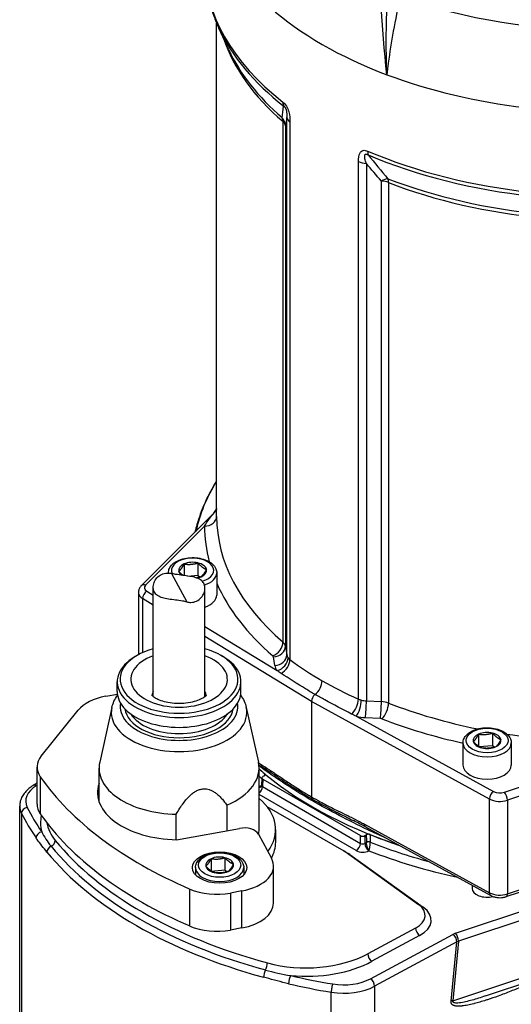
# Model space of a CAD drawing. Header units: millimetres. Extents: x 0 to 5940, y 0 to 4200.
# Tile 4 of 57: x 517 to 623, y 674 to 886. Entities that reach past the tile are written whole.
import ezdxf

# ---------------------------------------------------------------- set-up
doc = ezdxf.new("R2010")
doc.units = ezdxf.units.MM
doc.header["$LTSCALE"] = 50
doc.layers.add('02-LINIE-035', color=2, linetype='CONTINUOUS')

msp = doc.modelspace()

# ---------------------------------------------------------------- linework, layer by layer
at = {"layer": '02-LINIE-035'}
for p, q in [((559.53, 779.31), (559.53, 885.54)), ((562.16, 879.78), (560.03, 884.4)), ((574.65, 749.51), (574.65, 865.19)), ((573.83, 752.27), (573.83, 864.32)), ((574.37, 863.43), (574.37, 751.38)), ((575.33, 864.2), (575.33, 748.51)), ((590.05, 740.01), (590.05, 855.7)), ((591.77, 855.31), (591.77, 739.63)), ((595.01, 739.47), (595.01, 851.52)), ((596.54, 851.2), (596.54, 739.15)), ((543.32, 764.41), (559, 780.08)), ((556.93, 777.23), (544.24, 764.55)), ((552.52, 769.09), (552.52, 766.6)), ((555.5, 769.32), (555.5, 766.67)), ((549.16, 767.19), (549.16, 767.14)), ((549.79, 767.05), (553.11, 760.92)), ((553.31, 766.5), (555.5, 766.67)), ((555.5, 766.67), (556, 766.29)), ((559.56, 767.19), (559.56, 762.41)), ((544.52, 763.21), (545.9, 762.37)), ((545.9, 740.58), (545.9, 764.08)), ((557.01, 740.58), (557.01, 763.89)), ((542.68, 762.93), (542.68, 749.56)), ((543.58, 761.63), (543.58, 750.01)), ((545.9, 760.22), (543.58, 761.63)), ((557.01, 755.61), (572.58, 746.14)), ((579.95, 739.5), (557.01, 753.46)), ((574.37, 751.38), (574.65, 749.51)), ((542.49, 749.45), (542.03, 749.19)), ((560.42, 749.45), (560.87, 749.19)), ((572.06, 747.26), (571.78, 749.13)), ((538.13, 741.63), (538.13, 743.75)), ((564.78, 741.63), (564.78, 743.75)), ((535.67, 740.61), (538.16, 741.06)), ((521.79, 727.76), (529.74, 737.62)), ((536.98, 738.2), (534.37, 726.44)), ((565.92, 738.2), (568.54, 726.44)), ((579.95, 739.5), (579.95, 718.98)), ((618.28, 718.5), (579.95, 739.5)), ((591.77, 739.63), (595.01, 739.47)), ((589.6, 736.31), (619.17, 720.11)), ((594.78, 735.85), (591.55, 736.01)), ((615.95, 732.47), (615.95, 729.85)), ((618.93, 732.7), (618.93, 730.05)), ((612.58, 730.57), (612.58, 725.79)), ((615.99, 729.82), (618.93, 730.05)), ((618.93, 730.05), (619.43, 729.67)), ((622.98, 730.57), (622.98, 725.79)), ((621.49, 719.95), (643.46, 727.27)), ((520.87, 717.42), (520.87, 725.39)), ((534.23, 717.93), (534.23, 725.17)), ((568.58, 726.26), (569.13, 725.92)), ((568.65, 725.78), (569.4, 725.32)), ((568.68, 711.91), (568.68, 725.17)), ((648.08, 726.89), (622.14, 718.24)), ((521.57, 723.29), (521.57, 715.33)), ((569.26, 723.06), (569.19, 721.43)), ((569.45, 722.79), (569.38, 721.17)), ((569.76, 723.5), (569.45, 723.32)), ((569.45, 722.79), (590.52, 710.62)), ((572.77, 723.15), (572.77, 723.15)), ((520.87, 721.94), (520.02, 721.42)), ((520.87, 721.48), (520.7, 721.37)), ((569.38, 721.17), (590.52, 708.96)), ((589.6, 707.39), (568.68, 719.47)), ((618.28, 698.34), (618.28, 718.5)), ((517.13, 659.55), (517.13, 716.98)), ((561.76, 717.2), (561.76, 711.7)), ((570.36, 716.91), (586.95, 707.33)), ((622.14, 718.24), (622.14, 698.07)), ((517.52, 715.43), (517.52, 658)), ((550.85, 709.74), (550.85, 715.24)), ((550.89, 709.74), (564.46, 712.19)), ((591.35, 713.09), (618.28, 698.34)), ((591.62, 712.49), (618.55, 697.74)), ((568.54, 710.96), (571.35, 705.77)), ((572.25, 709.25), (572.25, 711.91)), ((590.52, 708.96), (590.52, 710.62)), ((591.44, 710.62), (591.75, 710.8)), ((591.44, 710.62), (591.44, 708.96)), ((523.41, 708.95), (523.42, 708.95)), ((591.44, 708.96), (591.8, 709.16)), ((561.33, 705.88), (561.33, 703.23)), ((586.95, 707.33), (587.87, 706.8)), ((587.18, 707.18), (603, 695.82)), ((588.2, 706.59), (604.01, 695.23)), ((554.98, 703.75), (554.98, 702.2)), ((558.36, 705.66), (558.36, 703.02)), ((565.38, 703.75), (565.38, 702.2)), ((571.79, 696.12), (571.79, 704.09)), ((622.14, 698.07), (640.26, 704.11)), ((558.39, 703), (561.33, 703.23)), ((561.33, 703.23), (561.83, 702.85)), ((621.9, 697.49), (639.16, 703.24)), ((614.53, 699.94), (614.53, 699.25)), ((553.76, 691.17), (553.76, 699.13)), ((564.95, 698.71), (562.5, 698.27)), ((562.5, 698.27), (562.5, 690.31)), ((564.95, 690.75), (564.95, 698.71)), ((610.98, 689.62), (637.37, 698.41)), ((641.12, 697.76), (611.63, 687.93)), ((564.95, 690.75), (562.5, 690.31)), ((602.37, 690.72), (592.08, 685.18)), ((592.67, 679.82), (610.38, 689.36)), ((603.25, 689.11), (592.96, 683.57)), ((611.27, 687.75), (593.56, 678.21)), ((610.01, 674.98), (611.27, 687.75)), ((611.63, 687.93), (610.36, 675.09)), ((610.36, 675.09), (646.02, 686.97)), ((617.41, 676.11), (641.67, 684.19)), ((593.56, 678.21), (593.56, 620.69)), ((584.21, 619.5), (584.21, 676.92))]:
    msp.add_line(p, q, dxfattribs=at)
for centre, major_axis, ratio, start_param, end_param in [((643.38, 932.91), (84.74, 0), 0.57735, 4.161897, 6.402666), ((643.38, 898.13), (-86.45, 0), 0.57735, 0, 0.635696), ((643.38, 916.23), (-86.45, 0), 0.57735, 0.577313, 0.993483), ((643.38, 897.22), (-86.25, 0), 0.57735, 0.260295, 0.635696), ((643.38, 891.36), (-83.85, 0), 0.57735, 0.189747, 0.592675), ((643.38, 892.27), (-84.05, 0), 0.57735, 0.260295, 0.592675), ((643.38, 898.13), (86.45, 0), 0.57735, 4.076693, 5.871684), ((643.38, 897.22), (-86.25, 0), 0.57735, 0.9351, 2.730091), ((643.38, 916.23), (-86.45, 0), 0.57735, 0.993483, 1.74176), ((643.38, 892.27), (84.05, 0), 0.57735, 4.119714, 5.828663), ((643.38, 891.36), (-83.85, 0), 0.57735, 0.978121, 2.68707), ((576.43, 869.61), (-2, -2.56), 0.657001, 5.584718, 5.933784), ((571.13, 863.27), (2.12, 2.47), 0.677243, 5.6146, 5.963666), ((571.13, 863.27), (3.2, -0.55), 0.950254, 0.230503, 0.836018), ((577.89, 865.36), (-3.25, 0), 0.57735, 0.087266, 0.6647), ((571.13, 863.27), (3.25, 0), 0.57735, 0.087266, 0.592675), ((593.98, 859.47), (-1.27, -2.99), 0.484785, 5.433348, 5.782414), ((592.06, 857.18), (-3.25, 0), 0.57735, 0.906096, 1.48353), ((594.72, 849.65), (2.44, 2.14), 0.418732, 0.504477, 1.109992), ((594.72, 849.65), (-1.18, -3.03), 0.45608, 2.276741, 2.625807), ((594.72, 849.65), (-3.25, 0), 0.57735, 4.119714, 4.625123), ((643.38, 769.83), (-88.95, 0), 0.57735, 5.942833, 6.159056), ((643.38, 776.7), (-84.19, 0), 0.57735, 6.193555, 6.196774), ((557.25, 782.05), (2.57, -0.39), 0.81345, 5.88909, 5.908056), ((556.93, 779.36), (2.6, 0), 0.816496, 4.713735, 6.279125), ((643.38, 779.31), (-83.85, 0), 0.57735, 0, 0.592675), ((643.38, 777.18), (-86.45, 0), 0.57735, 6.282233, 6.436024), ((554.36, 767.72), (-4.55, 0), 0.57735, 2.044602, 6.558805), ((554.36, 767.72), (-3, 0), 0.57735, 4.321736, 5.368934), ((554.36, 767.72), (-3, 0), 0.57735, 5.368934, 6.416132), ((554.36, 767.72), (-3, 0), 0.57735, 0.132946, 0.64521), ((554.36, 767.72), (3, 0), 0.57735, 0.132946, 1.180144), ((554.36, 767.72), (3, 0), 0.57735, 5.368934, 6.416132), ((554.36, 767.19), (-5.2, 0), 0.57735, 0, 0.015337), ((554.36, 767.72), (3, 0), 0.57735, 5.025057, 5.368934), ((554.36, 767.19), (5.2, 0), 0.57735, 5.225815, 6.283185), ((544.24, 763.49), (-0.919, 0.919), 0.707107, 5.327869, 6.283185), ((544.52, 762.15), (-0.68, -1.11), 0.592266, 3.940428, 5.511224), ((545.93, 763.99), (-1.95, 0), 0.57735, 5.759587, 7.042404), ((643.38, 777.18), (-86.45, 0), 0.57735, 0.247327, 0.592675), ((545.93, 762.93), (-3.25, 0), 0.57735, 0, 0.759218), ((554.36, 762.41), (5.2, 0), 0.57735, 5.247792, 6.283185), ((551.45, 744.28), (-12.68, 0), 0.57735, 5.166275, 10.541688), ((571.67, 751.43), (1.69, 1.97), 0.677243, 4.043804, 5.6146), ((571.78, 751.25), (2.57, 0.39), 0.81339, 4.589751, 6.160547), ((571.13, 751.22), (3.25, 0), 0.57735, 0.087266, 0.592675), ((551.45, 743.75), (13.32, 0), 0.57735, 2.356194, 7.068583), ((551.45, 744.28), (-10.4, 0), 0.57735, 5.276157, 10.431806), ((571.13, 749.1), (0.65, 0), 0.57735, 0.087266, 0.592675), ((572.06, 749.38), (2.57, 0.39), 0.81339, 4.589751, 6.160547), ((572.58, 748.26), (2.03, 1.62), 0.741298, 4.177269, 5.748065), ((573.29, 747.59), (1.55, 2.08), 0.638683, 4.071211, 5.569637), ((577.89, 749.68), (-3.25, 0), 0.57735, 0.087266, 0.432546), ((577.89, 747.56), (-5.85, 0), 0.57735, 0.087266, 0.432546), ((643.37, 763.92), (-76.69, 0), 0.57735, 0.433413, 0.433415), ((643.38, 725.17), (76.7, 0), 0.57735, 2.682933, 2.682938), ((580.41, 742.91), (1.3, 2.25), 0.57735, 4.094523, 5.49779), ((538.58, 735.24), (-9.75, 0), 0.57735, 5.015477, 5.846853), ((551.45, 741.63), (-13.33, 0), 0.57735, 0, 3.141593), ((551.45, 740.57), (-5.85, 0), 0.57735, 5.965625, 6.206117), ((551.45, 740.57), (5.85, 0), 0.57735, 0.077068, 0.31756), ((580.87, 740.03), (0.65, 1.13), 0.57735, 0.953324, 2.356537), ((588.45, 738.83), (1.06, 2.38), 0.50759, 3.942875, 5.441301), ((589.6, 738.43), (0.67, 2.51), 0.342262, 3.803295, 5.374092), ((592.06, 741.5), (3.25, 0), 0.57735, 4.279843, 4.625123), ((551.45, 737.13), (14.59, 0), 0.57735, 3.013967, 6.410811), ((551.45, 738.44), (-12.67, 0), 0.57735, 6.187267, 9.520696), ((551.45, 738.44), (11.7, 0), 0.57735, 3.221062, 6.203716), ((643.38, 717.21), (66.95, 0), 0.57735, 2.580749, 2.580759), ((591.55, 738.13), (0.13, 2.6), 0.071162, 3.758871, 5.329667), ((594.78, 737.97), (0.13, 2.6), 0.071162, 3.758871, 5.329667), ((594.72, 737.6), (3.25, 0), 0.57735, 0.978121, 1.48353), ((595.09, 737.91), (0.94, 2.42), 0.45608, 3.847537, 5.418333), ((643.38, 779.31), (83.85, 0), 0.57735, 4.119714, 4.376925), ((551.45, 738.97), (-11.05, 0), 0.57735, 0.344744, 2.796849), ((592.06, 739.38), (-5.85, 0), 0.57735, 1.13825, 1.48353), ((594.72, 735.47), (-0.65, 0), 0.57735, 4.119714, 4.625123), ((643.38, 777.18), (-86.45, 0), 0.57735, 0.978121, 1.206618), ((617.78, 731.1), (-3, 0), 0.57735, 5.368934, 6.416132), ((617.78, 731.1), (-3, 0), 0.57735, 4.321736, 5.368934), ((617.78, 731.1), (3, 0), 0.57735, 0.132946, 1.180144), ((617.78, 731.1), (3, 0), 0.57735, 5.368934, 6.416132), ((643.38, 779.31), (83.85, 0), 0.57735, 4.454853, 4.713341), ((617.78, 730.57), (5.2, 0), 0.57735, 3.141593, 6.283185), ((617.78, 731.1), (-3, 0), 0.57735, 0.132946, 1.180144), ((617.78, 731.1), (3, 0), 0.57735, 4.321736, 5.368934), ((530.62, 725.39), (-9.75, 0), 0.57735, 5.846853, 6.664661), ((551.45, 725.17), (-17.23, 0), 0.57735, 6.15556, 7.818999), ((551.45, 725.17), (17.23, 0), 0.57735, 5.353548, 6.410811), ((643.38, 753.3), (-89.37, 0), 0.57735, 0.581223, 1.047575), ((643.38, 753.3), (-89.38, 0), 0.57735, 0.581223, 0.604472), ((570.07, 726.44), (-0.68, -1.11), 0.592266, 5.511224, 6.283185), ((570.07, 726.44), (-0.68, -1.11), 0.592266, 0.000001, 0.000047), ((569.12, 724.08), (0.75, 1.06), 0.715888, 5.547509, 5.939832), ((617.78, 725.79), (5.2, 0), 0.57735, 3.141593, 6.283185), ((612.06, 744.25), (-97.5, 0), 0.57735, 0.381475, 0.929758), ((643.38, 751.71), (89.38, 0), 0.57735, 3.722816, 3.734409), ((569.91, 723.05), (-0.65, 0), 0.576955, 5.49813, 7.068241), ((569.3, 723.76), (-0.65, 0), 0.577423, 2.356464, 3.746396), ((643.38, 1258.4), (-64.06, -2770.8), 0.022494, 4.907004, 4.907163), ((526.88, 718.05), (-8.45, 0), 0.57735, 5.532694, 6.563739), ((520.7, 720.31), (-0.68, 1.11), 0.597148, 5.479714, 6.283185), ((551.45, 719.87), (-17.55, 0), 0.57735, 6.090437, 7.822174), ((568.46, 720.66), (0.65, 1.13), 0.57735, 4.168872, 5.471607), ((568.46, 722.25), (0.65, -1.13), 0.57735, 5.739668, 6.238143), ((569.84, 721.46), (-0.651, -0.058), 0.572284, 6.206674, 7.016899), ((569.84, 721.46), (-0.651, -0.058), 0.572284, 6.205681, 6.206674), ((551.45, 711.91), (20.8, 0), 0.57735, 5.879343, 6.878227), ((579.26, 717.55), (0.65, 1.13), 0.577345, 5.497777, 6.002932), ((619.17, 719.05), (0.62, 1.14), 0.562039, 0.772646, 2.343443), ((620.52, 719.86), (-3.25, 0), 0.57735, 0.811578, 2.094395), ((620.52, 720.93), (1.95, 0), 0.57735, 3.953171, 5.235988), ((621.49, 718.89), (-0.41, 1.23), 0.408248, 4.02767, 5.598466), ((526.88, 716.98), (-9.75, 0), 0.57735, 0, 0.280554), ((518.76, 715.63), (-1.16, -0.58), 0.784573, 4.339163, 5.90996), ((611.2, 732.07), (-96.2, 0), 0.57735, 0.280554, 0.380145), ((530.62, 717.42), (-9.75, 0), 0.57735, 0, 0.381475), ((611.2, 731.01), (-97.5, 0), 0.57735, 0.280554, 0.380145), ((542.41, 713.35), (-20.8, 0), 0.57735, 6.146123, 6.441068), ((612.06, 736.29), (-97.5, 0), 0.57735, 0.381475, 0.929758), ((542.41, 714.41), (-19.5, 0), 0.57735, 0.091159, 0.440472), ((565.43, 710.4), (3.25, 0), 0.57735, 0.303088, 1.873885), ((592.25, 713.63), (-0.62, -1.14), 0.562039, 5.485035, 6.283142), ((592.25, 713.63), (-0.62, -1.14), 0.562039, 6.283143, 6.283186), ((591.34, 711.25), (0.57, 1.17), 0.41712, 5.456447, 5.922861), ((521.87, 710.4), (-1.07, -0.74), 0.758208, 4.229137, 5.799933), ((551.45, 711.91), (17.22, 0), 0.57735, 6.178912, 6.283185), ((590.98, 710.89), (-0.65, 0), 0.577746, 0.785741, 2.355852), ((592.21, 710.54), (-0.65, 0), 0.577278, 4.108248, 5.498181), ((642.92, 1258.66), (62.86, -2844.04), 0.022659, 4.905732, 4.906314), ((643.38, 753.3), (-89.38, 0), 0.57735, 0.966324, 1.047575), ((643.38, 1258.4), (62.41, -2843.77), 0.022496, 4.905652, 4.906229), ((524.19, 707.4), (-1.01, -0.82), 0.738562, 4.422466, 5.740582), ((523.6, 709.29), (1.01, 0.82), 0.738562, 4.422466, 5.740582), ((611.2, 732.11), (96.52, 0), 0.57735, 3.582065, 4.271917), ((611.2, 733.13), (-95.55, 0), 0.57735, 0.440472, 1.130324), ((551.45, 709.25), (20.8, 0), 0.57735, 5.988004, 6.283185), ((589.6, 708.46), (0.65, 1.13), 0.57735, 3.926991, 5.471607), ((590.98, 709.25), (-0.65, 0), 0.639761, 0.785741, 2.355852), ((592.36, 708.46), (-0.65, 1.13), 0.57735, 0.811578, 2.291193), ((592.26, 708.93), (0.65, 0.017), 0.564806, 0.951738, 2.341094), ((592.26, 708.91), (-0.65, -0.002), 0.549317, 4.106702, 5.49542), ((84.29, 423.91), (507.45, 285.49), 0.026855, 6.268208, 6.269003), ((643.38, 751.71), (89.38, 0), 0.57735, 4.108494, 4.271052), ((591.89, 708.62), (0.47, 1.21), 0.470448, 5.391065, 5.417242), ((611.2, 731.08), (-97.5, 0), 0.57735, 0.440472, 1.130324), ((560.18, 704.28), (-3, 0), 0.57735, 4.318787, 5.365985), ((560.18, 704.28), (3, 0), 0.57735, 0.129997, 1.177195), ((562.04, 704.09), (9.75, 0), 0.57735, 5.015477, 6.586274), ((584.65, 706.01), (-3.25, 0), 0.57735, 3.818533, 3.926991), ((587.87, 707.86), (0.65, 1.13), 0.57735, 3.828394, 3.926991), ((584.65, 704.95), (4.55, 0), 0.57735, 0.67694, 0.785398), ((588.2, 707.65), (0.76, 1.06), 0.636454, 3.866551, 3.987431), ((590.98, 708.19), (1.95, 0), 0.577746, 3.927333, 5.479485), ((592.33, 707.94), (-0.643, -0.097), 0.783003, 1.406419, 1.489321), ((591.93, 708.41), (-0.66, 1.28), 0.113996, 2.375274, 2.438523), ((592.19, 708.63), (0.07, 1.51), 0.226051, 3.751913, 3.812268), ((643.38, 750.65), (-90.68, 0), 0.57735, 0.972876, 1.210259), ((560.18, 703.75), (5.2, 0), 0.57735, 3.141593, 6.283185), ((560.18, 704.28), (-3, 0), 0.57735, 5.365985, 6.413182), ((560.18, 704.28), (-3, 0), 0.57735, 0.129997, 1.177195), ((560.18, 704.28), (3, 0), 0.57735, 5.365985, 6.413182), ((560.18, 704.28), (3, 0), 0.57735, 4.318787, 5.365985), ((559.59, 703.64), (9.75, 0), 0.57735, 4.071351, 5.015477), ((617.78, 699.25), (-3.25, 0), 0.57735, 0, 1.965752), ((620.52, 699.7), (3.25, 0), 0.57735, 3.953171, 5.235988), ((619.17, 698.88), (-0.62, -1.14), 0.562039, 5.485035, 6.283185), ((621.49, 698.72), (0.41, -1.23), 0.408248, 0, 0.886077), ((562.04, 696.12), (9.75, 0), 0.57735, 5.015477, 6.283185), ((597.93, 693.47), (6.5, 0), 0.57735, 5.462881, 6.960125), ((597.93, 692.41), (7.8, 0), 0.57735, 5.462881, 6.960125), ((604.01, 696.29), (-0.76, -1.06), 0.636454, 0.583807, 0.845838), ((559.59, 695.68), (-9.75, 0), 0.57735, 0.929758, 1.873885), ((603.25, 690.18), (-0.62, 1.14), 0.556849, 0.802253, 2.373049), ((612.6, 687.99), (3.26, 0.02), 0.577053, 2.086208, 2.31458), ((610.38, 688.3), (0.62, -1.14), 0.556849, 0.802253, 2.373049), ((610.98, 688.56), (0.41, -1.23), 0.408248, 0.912257, 2.456873), ((612.6, 686.93), (-1.96, -0.17), 0.615856, 5.172101, 5.400473), ((578.78, 693.42), (-19.5, 0), 0.57735, 1.130324, 2.321288), ((592.96, 684.64), (-0.62, 1.14), 0.556849, 0.802253, 2.373049), ((569.91, 682.56), (0.34, 1.25), 0.348127, 4.057769, 5.375885), ((578.78, 692.36), (-20.8, 0), 0.57735, 1.412914, 2.321288), ((570.19, 680.84), (-0.34, -1.25), 0.348127, 4.057769, 5.375885), ((575.51, 679.44), (-0.29, -1.27), 0.302965, 3.792393, 5.363189), ((611.2, 732.07), (96.2, 0), 0.57735, 4.332244, 4.431835), ((611.2, 731.01), (-97.5, 0), 0.57735, 1.190651, 1.290243), ((584.57, 677.64), (-0.21, -1.28), 0.226078, 3.775994, 5.346791), ((586.91, 682.33), (-9.75, 0), 0.57735, 1.290243, 2.321288), ((586.91, 683.39), (8.45, 0), 0.57735, 4.431835, 5.462881), ((592.67, 678.76), (0.62, -1.14), 0.556849, 0.802253, 2.373049), ((611.34, 674.15), (1.94, -0.19), 0.509091, 2.146491, 2.374864)]:
    msp.add_ellipse(centre, major_axis=major_axis, ratio=ratio, start_param=start_param, end_param=end_param, dxfattribs=at)
for centre, major_axis in [((617.78, 731.1), (-4.55, 0)), ((560.18, 703.75), (-5.85, 0)), ((560.18, 704.28), (-4.55, 0))]:
    msp.add_ellipse(centre, major_axis=major_axis, ratio=0.57735, dxfattribs=at)
for points, knots in [([(596.19, 874.41), (595.05, 884.61), (594.48, 895.11), (594.49, 905.77), (594.5, 914.73), (594.92, 923.81), (595.72, 933.02), (595.88, 934.89), (596.06, 936.77), (596.25, 938.66)], [0, 0, 0, 0, 0.497038, 0.497038, 0.497038, 0.91486, 0.91486, 0.91486, 1, 1, 1, 1]), ([(556.93, 898.13), (556.93, 897.2), (556.97, 896.26), (557.14, 894.41), (557.26, 893.48), (557.6, 891.63), (557.8, 890.71), (558.3, 888.89), (558.59, 887.98), (559.25, 886.18), (559.62, 885.29), (560.03, 884.4)], [0.7853982, 0.7853982, 0.7853982, 0.7853982, 0.8374572, 0.8374572, 0.8895162, 0.8895162, 0.9415753, 0.9415753, 0.9936343, 0.9936343, 1.0456934, 1.0456934, 1.0456934, 1.0456934]), ([(599.05, 891.21), (598.5, 888.69), (598.01, 886.21), (597.57, 883.77), (597.16, 881.44), (596.8, 879.15), (596.5, 876.91), (596.39, 876.07), (596.29, 875.24), (596.19, 874.41)], [0, 0, 0, 0, 0.4321887, 0.4321887, 0.4321887, 0.8458026, 0.8458026, 0.8458026, 1, 1, 1, 1]), ([(573.81, 868.49), (574.07, 868.29), (574.33, 868), (574.55, 867.64), (574.56, 867.63), (574.56, 867.63), (574.56, 867.62), (574.78, 867.26), (574.94, 866.85), (575.05, 866.46), (575.05, 866.45), (575.05, 866.44), (575.06, 866.44), (575.28, 865.64), (575.33, 864.9), (575.33, 864.2)], [0, 0, 0, 0, 0.25, 0.25, 0.25, 0.255212, 0.255212, 0.255212, 0.5, 0.5, 0.5, 0.505624, 0.505624, 0.505624, 1, 1, 1, 1]), ([(573.97, 867.65), (574.02, 867.63), (574.07, 867.6), (574.13, 867.55), (574.15, 867.53), (574.16, 867.51), (574.18, 867.49), (574.21, 867.46), (574.25, 867.42), (574.28, 867.38), (574.3, 867.35), (574.32, 867.31), (574.34, 867.28), (574.35, 867.26), (574.36, 867.24), (574.37, 867.22), (574.39, 867.17), (574.41, 867.13), (574.43, 867.08), (574.46, 867.02), (574.48, 866.96), (574.49, 866.9), (574.52, 866.8), (574.55, 866.71), (574.57, 866.62), (574.59, 866.51), (574.6, 866.41), (574.61, 866.32), (574.67, 865.9), (574.67, 865.54), (574.65, 865.19)], [0.0000002, 0.0000002, 0.0000002, 0.0000002, 0.0896746, 0.0896746, 0.0896746, 0.1175237, 0.1175237, 0.1175237, 0.1667019, 0.1667019, 0.1667019, 0.2012482, 0.2012482, 0.2012482, 0.2190935, 0.2190935, 0.2190935, 0.2637691, 0.2637691, 0.2637691, 0.3202233, 0.3202233, 0.3202233, 0.4169297, 0.4169297, 0.4169297, 0.526988, 0.526988, 0.526988, 1, 1, 1, 1]), ([(590.05, 855.7), (590.05, 856.4), (590.12, 857.07), (590.41, 857.57), (590.41, 857.58), (590.41, 857.59), (590.42, 857.59), (590.56, 857.84), (590.77, 858.03), (591.05, 858.1), (591.05, 858.11), (591.06, 858.11), (591.06, 858.11), (591.35, 858.18), (591.7, 858.11), (592.05, 857.96)], [0, 0, 0, 0, 0.4944, 0.4944, 0.4944, 0.5, 0.5, 0.5, 0.744851, 0.744851, 0.744851, 0.75, 0.75, 0.75, 1, 1, 1, 1]), ([(591.77, 855.31), (591.66, 855.65), (591.55, 856), (591.48, 856.33), (591.44, 856.52), (591.42, 856.71), (591.42, 856.89), (591.42, 856.93), (591.42, 856.97), (591.42, 857), (591.43, 857.07), (591.45, 857.13), (591.47, 857.18), (591.48, 857.21), (591.5, 857.24), (591.52, 857.26), (591.54, 857.28), (591.57, 857.3), (591.6, 857.31), (591.61, 857.32), (591.61, 857.32), (591.62, 857.32), (591.66, 857.33), (591.71, 857.33), (591.76, 857.33), (591.8, 857.32), (591.85, 857.31), (591.89, 857.29), (591.95, 857.27), (592.01, 857.24), (592.07, 857.21), (592.1, 857.19), (592.13, 857.17), (592.16, 857.15)], [0, 0, 0, 0, 0.3701426, 0.3701426, 0.3701426, 0.5829279, 0.5829279, 0.5829279, 0.6308234, 0.6308234, 0.6308234, 0.7113576, 0.7113576, 0.7113576, 0.7555012, 0.7555012, 0.7555012, 0.7985446, 0.7985446, 0.7985446, 0.80792, 0.80792, 0.80792, 0.8638676, 0.8638676, 0.8638676, 0.9084075, 0.9084075, 0.9084075, 0.9676844, 0.9676844, 0.9676844, 0.9999998, 0.9999998, 0.9999998, 0.9999998]), ([(559.53, 786.99), (559.38, 786.76), (559.24, 786.52), (558.27, 784.88), (557.53, 783.45), (556.26, 780.55), (555.73, 779.08), (555.14, 777.04), (555, 776.5), (554.87, 775.95)], [0.4416913, 0.4416913, 0.4416913, 0.4416913, 0.455579, 0.455579, 0.5380338, 0.5380338, 0.6204886, 0.6204886, 0.6505594, 0.6505594, 0.6505594, 0.6505594]), ([(556.93, 777.23), (557.28, 777.82), (557.64, 778.37), (558.01, 778.87), (558.02, 778.88), (558.02, 778.89), (558.03, 778.9), (558.36, 779.35), (558.7, 779.79), (559.04, 780.12)], [0, 0, 0, 0, 0.5, 0.5, 0.5, 0.5095382, 0.5095382, 0.5095382, 0.9589281, 0.9589281, 0.9589281, 0.9589281]), ([(559.04, 780.12), (559.12, 780.2), (559.19, 780.28), (559.31, 780.44), (559.36, 780.52), (559.46, 780.67), (559.5, 780.75), (559.53, 780.82)], [0, 0, 0, 0, 0.054817, 0.054817, 0.1055586, 0.1055586, 0.1618345, 0.1618345, 0.1618345, 0.1618345]), ([(559.5, 780.89), (559.49, 780.84), (559.48, 780.78), (559.46, 780.73), (559.44, 780.67), (559.41, 780.61), (559.38, 780.54)], [0, 0, 0, 0, 0.2049911, 0.2049911, 0.2049911, 0.4699966, 0.4699966, 0.4699966, 0.4699966]), ([(549.16, 767.19), (549.16, 767.51), (549.23, 767.83), (549.52, 768.46), (549.74, 768.76), (550.33, 769.32), (550.72, 769.57), (551.6, 770), (552.1, 770.17), (553.15, 770.4), (553.71, 770.46), (554.82, 770.47), (555.37, 770.42), (556.43, 770.22), (556.94, 770.06), (557.86, 769.65), (558.27, 769.4), (558.94, 768.8), (559.21, 768.46), (559.49, 767.79), (559.56, 767.49), (559.56, 767.19)], [1.180144, 1.180144, 1.180144, 1.180144, 1.440113, 1.440113, 1.724557, 1.724557, 2.052042, 2.052042, 2.393507, 2.393507, 2.732275, 2.732275, 3.069164, 3.069164, 3.407564, 3.407564, 3.749002, 3.749002, 4.079244, 4.079244, 4.321736, 4.321736, 4.321736, 4.321736]), ([(553.11, 760.92), (552.83, 760.99), (552.53, 761.05), (551.7, 761.19), (551.16, 761.26), (550.17, 761.39), (549.65, 761.46), (548.68, 761.61), (548.23, 761.71), (547.48, 761.93), (547.12, 762.09), (546.53, 762.49), (546.3, 762.75), (546, 763.3), (545.91, 763.64), (545.89, 764.37), (545.96, 764.76), (546.21, 765.44), (546.42, 765.8), (546.96, 766.42), (547.3, 766.68), (548.04, 767.03), (548.48, 767.14), (549.22, 767.15), (549.51, 767.11), (549.79, 767.05)], [5.831266, 5.831266, 5.831266, 5.831266, 5.975417, 5.975417, 6.208434, 6.208434, 6.437234, 6.437234, 6.666034, 6.666034, 6.897254, 6.897254, 7.128474, 7.128474, 7.359694, 7.359694, 7.590913, 7.590913, 7.819713, 7.819713, 8.048513, 8.048513, 8.281531, 8.281531, 8.425681, 8.425681, 8.425681, 8.425681]), ([(553.11, 760.92), (553.39, 760.85), (553.68, 760.82), (554.43, 760.83), (554.87, 760.94), (555.6, 761.29), (555.94, 761.54), (556.49, 762.17), (556.69, 762.52), (556.95, 763.21), (557.02, 763.6), (557, 764.32), (556.91, 764.66), (556.61, 765.22), (556.38, 765.47), (555.78, 765.88), (555.42, 766.03), (554.67, 766.26), (554.22, 766.35), (553.25, 766.51), (552.74, 766.57), (551.75, 766.7), (551.2, 766.77), (550.38, 766.92), (550.07, 766.98), (549.79, 767.05)], [1.409341, 1.409341, 1.409341, 1.409341, 1.553492, 1.553492, 1.786509, 1.786509, 2.015309, 2.015309, 2.244109, 2.244109, 2.475329, 2.475329, 2.706549, 2.706549, 2.937769, 2.937769, 3.168988, 3.168988, 3.397789, 3.397789, 3.626589, 3.626589, 3.859606, 3.859606, 4.003757, 4.003757, 4.003757, 4.003757]), ([(543.32, 764.41), (543.25, 764.34), (543.19, 764.26), (543.06, 764.09), (543, 764.01), (542.89, 763.82), (542.84, 763.71), (542.77, 763.5), (542.74, 763.39), (542.69, 763.16), (542.68, 763.04), (542.68, 762.93)], [0.2617994, 0.2617994, 0.2617994, 0.2617994, 0.3665191, 0.3665191, 0.4712389, 0.4712389, 0.5759587, 0.5759587, 0.6806784, 0.6806784, 0.7853982, 0.7853982, 0.7853982, 0.7853982]), ([(580.72, 740.99), (580.04, 741.4), (579.36, 741.8), (578.69, 742.21), (576.91, 743.31), (575.15, 744.42), (573.42, 745.54)], [0, 0, 0, 0, 0.272863, 0.272863, 0.272863, 1, 1, 1, 1]), ([(536.98, 738.2), (537.19, 739.12), (537.6, 739.99), (538.17, 740.79), (538.18, 740.81), (538.2, 740.83)], [2.0015101, 2.0015101, 2.0015101, 2.0015101, 2.2652327, 2.2652327, 2.2721061, 2.2721061, 2.2721061, 2.2721061]), ([(545.53, 740.94), (545.53, 740.94), (545.59, 740.84), (545.9, 740.56), (546.12, 740.4), (546.7, 740.07), (547.07, 739.9), (547.96, 739.58), (548.49, 739.44), (549.65, 739.22), (550.29, 739.14), (551.61, 739.09), (552.29, 739.12), (553.58, 739.27), (554.2, 739.39), (555.28, 739.69), (555.75, 739.87), (556.5, 740.23), (556.78, 740.41), (557.17, 740.7), (557.29, 740.82), (557.37, 740.92), (557.38, 740.94), (557.38, 740.94)], [4.730018, 4.730018, 4.730018, 4.730018, 4.98867, 4.98867, 5.20238, 5.20238, 5.424316, 5.424316, 5.662576, 5.662576, 5.914633, 5.914633, 6.173318, 6.173318, 6.429729, 6.429729, 6.674937, 6.674937, 6.902912, 6.902912, 7.117227, 7.117227, 7.230176, 7.230176, 7.230176, 7.230176]), ([(588.58, 736.79), (586.64, 737.79), (584.72, 738.79), (582.83, 739.82), (582.12, 740.21), (581.42, 740.6), (580.72, 740.99)], [0, 0, 0, 0, 0.727137, 0.727137, 0.727137, 1, 1, 1, 1]), ([(612.58, 730.57), (612.58, 730.89), (612.66, 731.22), (612.95, 731.84), (613.17, 732.14), (613.76, 732.7), (614.14, 732.95), (615.02, 733.38), (615.53, 733.55), (616.58, 733.78), (617.14, 733.84), (618.25, 733.85), (618.8, 733.8), (619.86, 733.6), (620.37, 733.44), (621.29, 733.04), (621.7, 732.78), (622.37, 732.18), (622.64, 731.84), (622.92, 731.17), (622.98, 730.87), (622.98, 730.57)], [1.180144, 1.180144, 1.180144, 1.180144, 1.440113, 1.440113, 1.724557, 1.724557, 2.052042, 2.052042, 2.393507, 2.393507, 2.732275, 2.732275, 3.069164, 3.069164, 3.407564, 3.407564, 3.749002, 3.749002, 4.079244, 4.079244, 4.321736, 4.321736, 4.321736, 4.321736]), ([(569.13, 725.92), (569.41, 725.75), (569.69, 725.57), (569.97, 725.4), (570.6, 725), (571.23, 724.59), (571.85, 724.18), (572.15, 723.98), (572.44, 723.79), (572.74, 723.59), (573.35, 723.18), (573.96, 722.77), (574.57, 722.36), (575.34, 721.84), (576.11, 721.34), (576.87, 720.84), (577.61, 720.37), (578.34, 719.92), (579.08, 719.48), (579.37, 719.31), (579.66, 719.14), (579.95, 718.98)], [0, 0, 0, 0, 0.078025, 0.078025, 0.078025, 0.251552, 0.251552, 0.251552, 0.333332, 0.333332, 0.333332, 0.503124, 0.503124, 0.503124, 0.715884, 0.715884, 0.715884, 0.919508, 0.919508, 0.919508, 1, 1, 1, 1]), ([(580.18, 718.08), (578.34, 719.18), (576.59, 720.26), (573.25, 722.4), (571.67, 723.47), (570.18, 724.51)], [0, 0, 0, 0, 0.5, 0.5, 1, 1, 1, 1]), ([(572.77, 723.15), (573.41, 722.73), (574.05, 722.3), (576.45, 720.72), (578.23, 719.6), (580.06, 718.53)], [0.3137303, 0.3137303, 0.3137303, 0.3137303, 0.5, 0.5, 1, 1, 1, 1]), ([(520.02, 721.42), (519.68, 721.21), (519.37, 720.98), (518.78, 720.49), (518.52, 720.22), (518.04, 719.66), (517.84, 719.36), (517.5, 718.72), (517.36, 718.39), (517.18, 717.7), (517.13, 717.34), (517.13, 716.98)], [0.0349066, 0.0349066, 0.0349066, 0.0349066, 0.1850049, 0.1850049, 0.3351032, 0.3351032, 0.4852015, 0.4852015, 0.6352998, 0.6352998, 0.7853982, 0.7853982, 0.7853982, 0.7853982]), ([(568.68, 721.23), (568.72, 721.24), (568.76, 721.25), (568.8, 721.26), (568.94, 721.31), (569.07, 721.37), (569.19, 721.44)], [0.0796093, 0.0796093, 0.0796093, 0.0796093, 0.1436785, 0.1436785, 0.1436785, 0.3582989, 0.3582989, 0.3582989, 0.3582989]), ([(568.68, 721.14), (568.73, 721.13), (568.79, 721.13), (568.84, 721.14), (568.94, 721.14), (569.03, 721.15), (569.12, 721.17)], [0.0869448, 0.0869448, 0.0869448, 0.0869448, 0.1786377, 0.1786377, 0.1786377, 0.3412533, 0.3412533, 0.3412533, 0.3412533]), ([(569.07, 721.1), (569.07, 721.1), (569.07, 721.11), (569.09, 721.13), (569.11, 721.16), (569.15, 721.24), (569.17, 721.3), (569.18, 721.38), (569.18, 721.41), (569.19, 721.43)], [0.0416484, 0.0416484, 0.0416484, 0.0416484, 0.0703766, 0.0703766, 0.1109274, 0.1109274, 0.1631203, 0.1631203, 0.180645, 0.180645, 0.180645, 0.180645]), ([(580.06, 718.53), (580.03, 718.59), (580, 718.65), (579.96, 718.8), (579.95, 718.89), (579.95, 718.98)], [0.0000018, 0.0000018, 0.0000018, 0.0000018, 0.0506397, 0.0506397, 0.101278, 0.101278, 0.101278, 0.101278]), ([(579.95, 718.98), (580.58, 718.61), (581.21, 718.26), (581.84, 717.91), (582.29, 717.67), (582.74, 717.43), (583.19, 717.2), (584, 716.78), (584.81, 716.37), (585.62, 715.98), (586.26, 715.67), (586.91, 715.35), (587.55, 715.04), (587.86, 714.89), (588.17, 714.73), (588.48, 714.58), (589.14, 714.25), (589.8, 713.92), (590.46, 713.57), (590.76, 713.41), (591.05, 713.25), (591.35, 713.09)], [0, 0, 0, 0, 0.165322, 0.165322, 0.165322, 0.284111, 0.284111, 0.284111, 0.496873, 0.496873, 0.496873, 0.666666, 0.666666, 0.666666, 0.748446, 0.748446, 0.748446, 0.921974, 0.921974, 0.921974, 1, 1, 1, 1]), ([(580.06, 718.53), (581.94, 717.46), (583.86, 716.44), (586.87, 714.92), (587.94, 714.39), (589.01, 713.85)], [0, 0, 0, 0, 0.5, 0.5, 0.769758, 0.769758, 0.769758, 0.769758]), ([(592.09, 711.87), (589.97, 712.91), (587.91, 713.93), (583.93, 716.01), (582.02, 717.06), (580.18, 718.08)], [0, 0, 0, 0, 0.5, 0.5, 1, 1, 1, 1]), ([(523.01, 707.08), (522.26, 708), (521.55, 708.87), (520.89, 709.8), (520.81, 709.91), (520.74, 710.02), (520.66, 710.12)], [0, 0, 0, 0, 0.896485, 0.896485, 0.896485, 1, 1, 1, 1]), ([(592.3, 707.43), (592.26, 707.49), (592.23, 707.55), (592.19, 707.62), (592.12, 707.75), (592.06, 707.9), (592, 708.07), (591.99, 708.1), (591.98, 708.14), (591.97, 708.17), (591.94, 708.28), (591.91, 708.39), (591.88, 708.5), (591.87, 708.55), (591.86, 708.61), (591.85, 708.66), (591.84, 708.72), (591.83, 708.78), (591.82, 708.84), (591.81, 708.95), (591.8, 709.06), (591.8, 709.16)], [0, 0, 0, 0, 0.143667, 0.143667, 0.143667, 0.416699, 0.416699, 0.416699, 0.473031, 0.473031, 0.473031, 0.641332, 0.641332, 0.641332, 0.728225, 0.728225, 0.728225, 0.816874, 0.816874, 0.816874, 1, 1, 1, 1]), ([(592.35, 707.43), (592.36, 707.46), (592.37, 707.48), (592.38, 707.51), (592.39, 707.55), (592.4, 707.59), (592.41, 707.63), (592.42, 707.65), (592.42, 707.67), (592.42, 707.68), (592.46, 707.81), (592.49, 707.95), (592.51, 708.09), (592.52, 708.13), (592.52, 708.17), (592.53, 708.2), (592.55, 708.31), (592.56, 708.42), (592.58, 708.53), (592.58, 708.59), (592.59, 708.65), (592.6, 708.7), (592.6, 708.76), (592.61, 708.82), (592.61, 708.88), (592.62, 708.99), (592.62, 709.11), (592.62, 709.21)], [0, 0, 0, 0, 0.057422, 0.057422, 0.057422, 0.143533, 0.143533, 0.143533, 0.178528, 0.178528, 0.178528, 0.415832, 0.415832, 0.415832, 0.472312, 0.472312, 0.472312, 0.640764, 0.640764, 0.640764, 0.727783, 0.727783, 0.727783, 0.81657, 0.81657, 0.81657, 1, 1, 1, 1]), ([(554.98, 703.75), (554.98, 704.07), (555.06, 704.4), (555.35, 705.02), (555.57, 705.32), (556.16, 705.88), (556.54, 706.14), (557.42, 706.56), (557.92, 706.73), (558.98, 706.96), (559.53, 707.02), (560.64, 707.03), (561.2, 706.98), (562.26, 706.78), (562.77, 706.63), (563.69, 706.22), (564.1, 705.96), (564.77, 705.36), (565.03, 705.02), (565.32, 704.35), (565.38, 704.05), (565.38, 703.75)], [1.177195, 1.177195, 1.177195, 1.177195, 1.437164, 1.437164, 1.721608, 1.721608, 2.049093, 2.049093, 2.390558, 2.390558, 2.729326, 2.729326, 3.066215, 3.066215, 3.404614, 3.404614, 3.746052, 3.746052, 4.076295, 4.076295, 4.318787, 4.318787, 4.318787, 4.318787]), ([(618.55, 697.74), (618.75, 697.63), (618.97, 697.54), (619.4, 697.4), (619.63, 697.35), (620.08, 697.29), (620.31, 697.27), (620.78, 697.27), (621.01, 697.29), (621.46, 697.36), (621.69, 697.42), (621.9, 697.49)], [1.596976, 1.596976, 1.596976, 1.596976, 1.85354, 1.85354, 2.110103, 2.110103, 2.366666, 2.366666, 2.62323, 2.62323, 2.879793, 2.879793, 2.879793, 2.879793]), ([(575.03, 678.74), (573.39, 679.12), (571.78, 679.57), (570.18, 680.01), (570, 680.06), (569.82, 680.11), (569.63, 680.16)], [0, 0, 0, 0, 0.89649, 0.89649, 0.89649, 1, 1, 1, 1]), ([(629.82, 680.24), (629.32, 679.99), (628.8, 679.73), (628.27, 679.48), (627.52, 679.11), (626.73, 678.75), (625.92, 678.4), (625.8, 678.34), (625.66, 678.28), (625.55, 678.24), (624.67, 677.86), (623.75, 677.48), (622.86, 677.12), (622.41, 676.94), (621.96, 676.77), (621.51, 676.6), (621.07, 676.43), (620.64, 676.27), (620.18, 676.1), (619.36, 675.81), (618.58, 675.54), (617.84, 675.3), (617.73, 675.26), (617.64, 675.24), (617.52, 675.2), (617.06, 675.05), (616.62, 674.92), (616.2, 674.79), (615.8, 674.67), (615.41, 674.57), (615.04, 674.47), (614.99, 674.46), (614.96, 674.45), (614.89, 674.44), (614.42, 674.32), (613.99, 674.22), (613.59, 674.14), (613.17, 674.06), (612.79, 674), (612.44, 673.96), (612.4, 673.96), (612.37, 673.95), (612.31, 673.95), (612.08, 673.93), (611.87, 673.91), (611.68, 673.91), (611.5, 673.91), (611.34, 673.92), (611.19, 673.93), (611.15, 673.94), (611.12, 673.94), (611.06, 673.95), (610.96, 673.96), (610.86, 673.98), (610.76, 674.01), (610.71, 674.03), (610.65, 674.04), (610.6, 674.06), (610.55, 674.08), (610.53, 674.09), (610.47, 674.12), (610.42, 674.15), (610.37, 674.17), (610.33, 674.2), (610.29, 674.23), (610.26, 674.26), (610.23, 674.29), (610.22, 674.3), (610.22, 674.3), (610.22, 674.3), (610.21, 674.31), (610.21, 674.31), (610.2, 674.32), (610.18, 674.35), (610.15, 674.37), (610.13, 674.4), (610.11, 674.43), (610.09, 674.47), (610.08, 674.5), (610.05, 674.55), (610.04, 674.6), (610.03, 674.65), (610.02, 674.69), (610.01, 674.72), (610.01, 674.76), (610, 674.79), (610, 674.81), (610, 674.84), (610, 674.86), (610, 674.88), (610, 674.89), (610, 674.92), (610.01, 674.95), (610.01, 674.98)], [0.0588401, 0.0588401, 0.0588401, 0.0588401, 0.131077, 0.131077, 0.131077, 0.234375, 0.234375, 0.234375, 0.25, 0.25, 0.25, 0.375, 0.375, 0.375, 0.4375, 0.4375, 0.4375, 0.5, 0.5, 0.5, 0.609375, 0.609375, 0.609375, 0.625, 0.625, 0.625, 0.6844414, 0.6844414, 0.6844414, 0.7421875, 0.7421875, 0.7421875, 0.75, 0.75, 0.75, 0.8071542, 0.8071542, 0.8071542, 0.8671875, 0.8671875, 0.8671875, 0.875, 0.875, 0.875, 0.9036428, 0.9036428, 0.9036428, 0.9296875, 0.9296875, 0.9296875, 0.9375, 0.9375, 0.9375, 0.9518282, 0.9518282, 0.9518282, 0.9609375, 0.9609375, 0.9609375, 0.96875, 0.96875, 0.96875, 0.9759154, 0.9759154, 0.9759154, 0.9824219, 0.9824219, 0.9824219, 0.9833984, 0.9833984, 0.9833984, 0.984375, 0.984375, 0.984375, 0.9867326, 0.9867326, 0.9867326, 0.9895213, 0.9895213, 0.9895213, 0.9931249, 0.9931249, 0.9931249, 0.9956187, 0.9956187, 0.9956187, 0.9973096, 0.9973096, 0.9973096, 0.9984185, 0.9984185, 0.9984185, 1, 1, 1, 1]), ([(617.41, 676.11), (617.28, 676.06), (617.14, 676.02), (616.53, 675.81), (616.05, 675.66), (615.11, 675.38), (614.65, 675.24), (613.72, 675), (613.26, 674.88), (612.58, 674.75), (612.36, 674.7), (611.92, 674.64), (611.7, 674.61), (611.38, 674.59), (611.27, 674.59), (611.06, 674.59), (610.96, 674.6), (610.8, 674.63), (610.75, 674.64), (610.66, 674.66), (610.61, 674.68), (610.54, 674.72), (610.52, 674.73), (610.48, 674.76), (610.46, 674.78), (610.42, 674.82), (610.4, 674.85), (610.37, 674.9), (610.37, 674.92), (610.36, 674.97), (610.36, 674.98), (610.36, 675.01), (610.36, 675.02), (610.36, 675.05), (610.36, 675.06), (610.36, 675.09)], [0.6695775, 0.6695775, 0.6695775, 0.6695775, 0.6875, 0.6875, 0.75, 0.75, 0.8125, 0.8125, 0.875, 0.875, 0.90625, 0.90625, 0.9375, 0.9375, 0.953125, 0.953125, 0.96875, 0.96875, 0.9765625, 0.9765625, 0.984375, 0.984375, 0.9882812, 0.9882812, 0.9921875, 0.9921875, 0.9960938, 0.9960938, 0.9980469, 0.9980469, 0.9990234, 0.9990234, 0.9995117, 0.9995117, 1, 1, 1, 1])]:
    msp.add_open_spline(points, degree=3, knots=knots, dxfattribs=at)
for points in [[(596.19, 874.41), (595.99, 880.17), (596.04, 886.08), (596.31, 892.13)], [(573.66, 865.16), (573.77, 865.95), (573.87, 866.78), (573.97, 867.65)], [(574.65, 865.19), (574.56, 864.58), (574.47, 864), (574.37, 863.43)], [(592.16, 857.15), (593.55, 855.42), (594.97, 853.71), (596.43, 852.02)], [(595.01, 851.52), (593.91, 852.77), (592.83, 854.03), (591.77, 855.31)], [(558.93, 780.01), (559.12, 780.34), (559.32, 780.66), (559.5, 780.89)], [(574.94, 748.89), (575.04, 748.76), (575.18, 748.63), (575.33, 748.51)], [(575.33, 748.51), (577.48, 746.91), (579.79, 745.38), (582.25, 743.97)], [(573.42, 745.54), (573.13, 745.74), (572.85, 745.94), (572.58, 746.14)], [(582.25, 743.97), (584.71, 742.54), (587.31, 741.23), (590.05, 740.01)], [(564.71, 740.83), (565.29, 740.04), (565.71, 739.15), (565.92, 738.2)], [(590.05, 740.01), (590.25, 739.93), (590.47, 739.86), (590.69, 739.8)], [(589.6, 736.31), (589.25, 736.46), (588.91, 736.62), (588.58, 736.79)], [(570.18, 724.51), (569.66, 724.88), (569.16, 725.25), (568.66, 725.64)], [(572.77, 723.15), (571.64, 723.9), (570.52, 724.64), (569.4, 725.32)], [(591.62, 712.49), (590.75, 712.97), (589.88, 713.42), (589.01, 713.85)], [(521.87, 711.46), (522.39, 710.38), (523.06, 709.36), (523.89, 708.35)], [(595.86, 710.17), (594.58, 710.69), (593.32, 711.26), (592.09, 711.87)], [(523, 709.54), (523, 709.54), (523, 709.54), (523, 709.54)], [(570.05, 681.7), (571.81, 681.22), (573.63, 680.8), (575.51, 680.5)]]:
    msp.add_open_spline(points, degree=3, dxfattribs=at)
for points, weights in [([(551.38, 767.49), (551.95, 767.96), (552.52, 769.09)], [1.21650635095, 1.40470053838, 1.21650635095]), ([(552.29, 766.63), (551.87, 766.95), (551.38, 767.49)], [1.31059137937, 1.30953793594, 1.21650635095]), ([(552.52, 769.09), (554.01, 768.88), (555.5, 769.32)], [1.21650635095, 1.40470053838, 1.21650635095]), ([(555.5, 769.32), (556.42, 768.3), (557.33, 767.95)], [1.21650635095, 1.40470053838, 1.21650635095]), ([(557.33, 767.95), (556.76, 766.82), (556.19, 766.34)], [1.21650635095, 1.40470053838, 1.21650635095]), ([(556.19, 766.34), (555.64, 766.18), (555.17, 766.11)], [1.21650635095, 1.27926965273, 1.30016947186]), ([(614.81, 730.87), (615.38, 731.34), (615.95, 732.47)], [1.21650635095, 1.40470053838, 1.21650635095]), ([(615.95, 732.47), (617.44, 732.26), (618.93, 732.7)], [1.21650635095, 1.40470053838, 1.21650635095]), ([(618.93, 732.7), (619.84, 731.68), (620.76, 731.33)], [1.21650635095, 1.40470053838, 1.21650635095]), ([(620.76, 731.33), (620.19, 730.2), (619.62, 729.72)], [1.21650635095, 1.40470053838, 1.21650635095]), ([(616.64, 729.49), (615.73, 729.85), (614.81, 730.87)], [1.21650635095, 1.40470053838, 1.21650635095]), ([(619.62, 729.72), (618.13, 729.28), (616.64, 729.49)], [1.21650635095, 1.40470053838, 1.21650635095]), ([(550.85, 715.24), (556.3, 724.81), (561.76, 717.2)], [1.09087378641, 1.15632621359, 1.09087378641]), ([(558.36, 705.66), (559.85, 705.44), (561.33, 705.88)], [1.21650635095, 1.40470053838, 1.21650635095]), ([(561.33, 705.88), (562.25, 704.86), (563.16, 704.5)], [1.21650635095, 1.40470053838, 1.21650635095]), ([(557.21, 704.06), (557.78, 704.53), (558.36, 705.66)], [1.21650635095, 1.40470053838, 1.21650635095]), ([(559.03, 702.68), (558.12, 703.04), (557.21, 704.06)], [1.21650635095, 1.40470053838, 1.21650635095]), ([(563.16, 704.5), (562.58, 703.38), (562.01, 702.9)], [1.21650635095, 1.40470053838, 1.21650635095]), ([(562.01, 702.9), (560.52, 702.46), (559.03, 702.68)], [1.21650635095, 1.40470053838, 1.21650635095])]:
    msp.add_rational_spline(points, weights, degree=2, dxfattribs=at)

doc.saveas('drawing.dxf')
